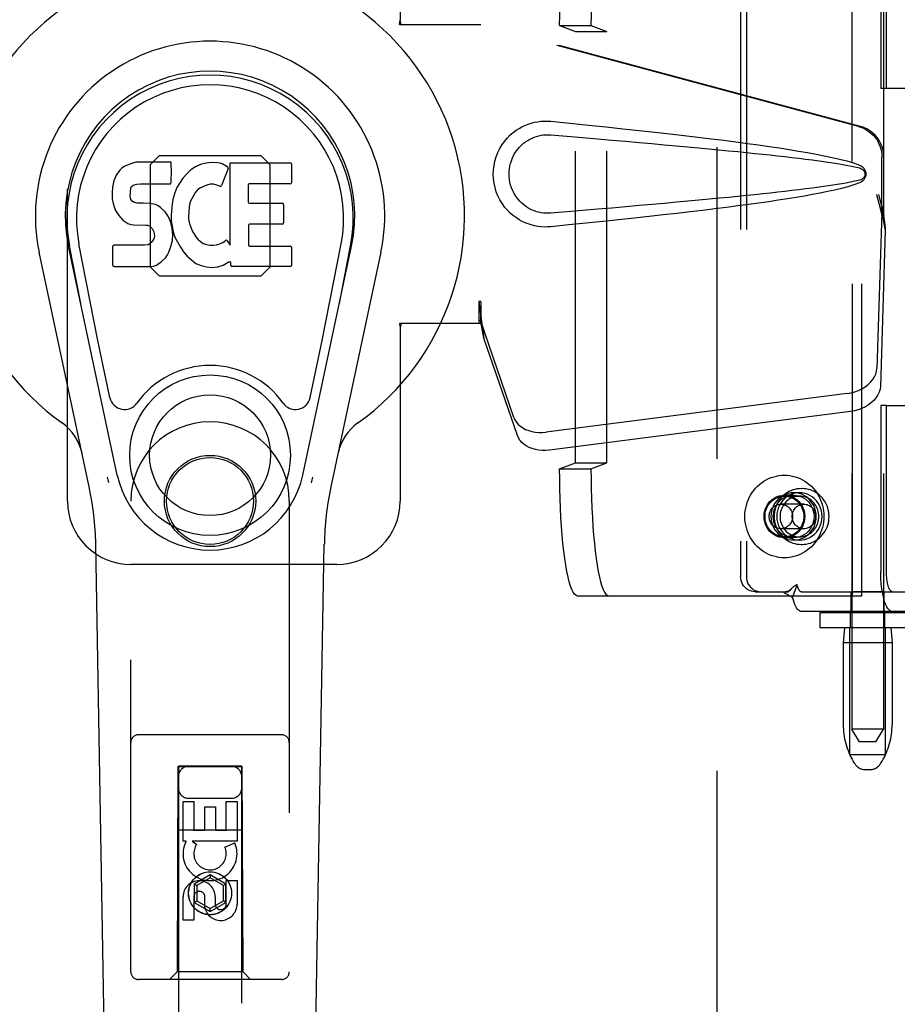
# Model space of a CAD drawing. Header units: inches. Extents: x 0 to 224, y 0 to 145.
# Tile 7 of 63: x 72.39 to 75.85, y 49.84 to 53.72. Entities that reach past the tile are written whole.
import ezdxf

# ---------------------------------------------------------------- set-up
doc = ezdxf.new("R2010")
doc.units = ezdxf.units.IN
doc.header["$LTSCALE"] = 12.302632
doc.header["$MEASUREMENT"] = 0
doc.linetypes.add('HIDDEN', pattern=[0.2, 0.1, -0.1])
doc.layers.get('0').update_dxf_attribs({"linetype": 'CONTINUOUS'})
doc.layers.add('02___PRT_ALL_AXES', color=7, linetype='CONTINUOUS')
doc.layers.add('DEFAULT_2', color=8, linetype='HIDDEN')

msp = doc.modelspace()

# ---------------------------------------------------------------- linework, layer by layer
at = {"color": 7, "linetype": 'Continuous'}
for p, q in [((72.8058, 53.145), (72.7962, 53.1385)), ((72.8274, 53.1548), (72.8058, 53.145)), ((72.8508, 53.1621), (72.8274, 53.1548)), ((72.9904, 53.1621), (72.8508, 53.1621)), ((72.9921, 53.1192), (72.9904, 53.1621)), ((73.0862, 53.1447), (73.0681, 53.1317)), ((73.1066, 53.1535), (73.0862, 53.1447)), ((73.1285, 53.1585), (73.1066, 53.1535)), ((73.1506, 53.1606), (73.1285, 53.1585)), ((73.1731, 53.1602), (73.1506, 53.1606)), ((73.1843, 53.1585), (73.1731, 53.1602)), ((73.1948, 53.1551), (73.1843, 53.1585)), ((73.2134, 53.1431), (73.1948, 53.1551)), ((73.2236, 52.8349), (73.2236, 53.16)), ((73.2236, 53.16), (73.4604, 53.16)), ((73.4649, 53.1556), (73.4649, 53.0812)), ((72.774, 53.1109), (72.7647, 53.0883)), ((72.7876, 53.1305), (72.774, 53.1109)), ((72.7962, 53.1385), (72.7876, 53.1305)), ((72.9911, 53.0955), (72.9921, 53.1192)), ((73.0517, 53.1165), (73.037, 53.0997)), ((73.0681, 53.1317), (73.0517, 53.1165)), ((73.2149, 53.1379), (73.1887, 53.0698)), ((72.7596, 53.065), (72.7578, 53.0413)), ((72.7647, 53.0883), (72.7596, 53.065)), ((72.8315, 53.0597), (72.8347, 53.0663)), ((72.8347, 53.0663), (72.8404, 53.0712)), ((72.8404, 53.0712), (72.8548, 53.0756)), ((72.8548, 53.0756), (72.8696, 53.0768)), ((72.8696, 53.0768), (72.9825, 53.0768)), ((72.9825, 53.0768), (72.9881, 53.0773)), ((72.9881, 53.0773), (72.9899, 53.0827)), ((72.9899, 53.0827), (72.9911, 53.0955)), ((73.0241, 53.0816), (73.0133, 53.0621)), ((73.037, 53.0997), (73.0241, 53.0816)), ((73.131, 53.0722), (73.106, 53.0616)), ((73.1438, 53.0755), (73.131, 53.0722)), ((73.1571, 53.0753), (73.1438, 53.0755)), ((73.1703, 53.0722), (73.1571, 53.0753)), ((73.1827, 53.0673), (73.1703, 53.0722)), ((73.2937, 53.0722), (73.2937, 53.0048)), ((73.4604, 53.0767), (73.2982, 53.0767)), ((72.7578, 53.0413), (72.7585, 53.0174)), ((72.8288, 53.0296), (72.8295, 53.0446)), ((72.8295, 53.022), (72.8288, 53.0296)), ((72.8295, 53.0446), (72.8315, 53.0597)), ((73.0047, 53.0414), (72.9987, 53.02)), ((73.0133, 53.0621), (73.0047, 53.0414)), ((73.087, 53.0438), (73.0729, 53.0206)), ((73.0953, 53.0542), (73.087, 53.0438)), ((73.106, 53.0616), (73.0953, 53.0542)), ((72.7585, 53.0174), (72.7625, 52.9939)), ((72.7625, 52.9939), (72.7708, 52.9716)), ((72.8318, 53.0149), (72.8295, 53.022)), ((72.8363, 53.0089), (72.8318, 53.0149)), ((72.8425, 53.0044), (72.8363, 53.0089)), ((72.8569, 53.0004), (72.8425, 53.0044)), ((72.8809, 53.0012), (72.8569, 53.0004)), ((72.9049, 53), (72.8809, 53.0012)), ((72.9284, 52.9949), (72.9049, 53)), ((72.9393, 52.99), (72.9284, 52.9949)), ((72.9491, 52.9832), (72.9393, 52.99)), ((72.9945, 52.9981), (72.9899, 52.9537)), ((72.9987, 53.02), (72.9945, 52.9981)), ((73.0633, 52.9962), (73.0601, 52.9694)), ((73.0671, 53.0088), (73.0633, 52.9962)), ((73.0729, 53.0206), (73.0671, 53.0088)), ((73.2982, 53.0003), (73.4295, 53.0003)), ((73.434, 52.9958), (73.434, 52.9227)), ((72.7708, 52.9716), (72.7836, 52.9515)), ((72.7836, 52.9515), (72.8, 52.9341)), ((72.9664, 52.9663), (72.9491, 52.9832)), ((72.9794, 52.9463), (72.9664, 52.9663)), ((72.9889, 52.9242), (72.9794, 52.9463)), ((72.9899, 52.9537), (72.9908, 52.9315)), ((73.0601, 52.9694), (73.0593, 52.9424)), ((72.8, 52.9341), (72.8198, 52.921)), ((72.8198, 52.921), (72.831, 52.9168)), ((72.831, 52.9168), (72.8427, 52.9148)), ((72.8427, 52.9148), (72.8902, 52.9144)), ((72.8902, 52.9144), (72.8977, 52.9136)), ((72.8977, 52.9136), (72.9047, 52.9112)), ((72.9047, 52.9112), (72.9107, 52.9067)), ((72.9951, 52.901), (72.9889, 52.9242)), ((72.9908, 52.9315), (72.994, 52.9094)), ((72.994, 52.9094), (72.9985, 52.8875)), ((73.0593, 52.9424), (73.0606, 52.9293)), ((73.0606, 52.9293), (73.0637, 52.9164)), ((73.0637, 52.9164), (73.0739, 52.8916)), ((73.295, 52.9137), (73.295, 52.8362)), ((73.4295, 52.9182), (73.2995, 52.9182)), ((72.9107, 52.9067), (72.9157, 52.9007)), ((72.9157, 52.9007), (72.9222, 52.8872)), ((72.9222, 52.8872), (72.9246, 52.872)), ((72.9246, 52.872), (72.9238, 52.8645)), ((72.9976, 52.8771), (72.9951, 52.901)), ((72.996, 52.8532), (72.9976, 52.8771)), ((72.9985, 52.8875), (73.0056, 52.8665)), ((73.0739, 52.8916), (73.0873, 52.8685)), ((73.0873, 52.8685), (73.096, 52.8584)), ((72.7781, 51.9282), (72.5855, 52.8317)), ((72.6338, 52.6053), (72.5894, 52.8325)), ((72.7013, 52.4585), (72.6267, 52.8398)), ((72.7603, 52.7555), (72.7603, 52.8303)), ((72.824, 52.8354), (72.7647, 52.8348)), ((72.8849, 52.8357), (72.824, 52.8354)), ((72.9001, 52.8368), (72.8849, 52.8357)), ((72.9065, 52.8402), (72.9001, 52.8368)), ((72.912, 52.8455), (72.9065, 52.8402)), ((72.9213, 52.8576), (72.912, 52.8455)), ((72.9238, 52.8645), (72.9213, 52.8576)), ((72.9811, 52.8076), (72.9898, 52.83)), ((72.9898, 52.83), (72.996, 52.8532)), ((73.0056, 52.8665), (73.0269, 52.8272)), ((73.096, 52.8584), (73.1061, 52.8496)), ((73.1061, 52.8496), (73.1173, 52.8422)), ((73.1173, 52.8422), (73.1296, 52.8373)), ((73.1296, 52.8373), (73.1428, 52.835)), ((73.1428, 52.835), (73.1562, 52.8345)), ((73.1562, 52.8345), (73.1694, 52.8364)), ((73.1694, 52.8364), (73.1821, 52.8405)), ((73.1821, 52.8405), (73.1943, 52.846)), ((73.1943, 52.846), (73.2053, 52.8534)), ((73.2118, 52.8524), (73.2236, 52.8349)), ((73.2995, 52.8317), (73.4611, 52.8317)), ((73.5097, 51.9282), (73.7022, 52.8317)), ((73.5865, 52.4585), (73.661, 52.8398)), ((73.654, 52.6053), (73.6983, 52.8325)), ((72.6674, 51.8811), (72.47, 52.8071)), ((72.9691, 52.7869), (72.9758, 52.7969)), ((72.9758, 52.7969), (72.9811, 52.8076)), ((73.0269, 52.8272), (73.0395, 52.8087)), ((73.0395, 52.8087), (73.0542, 52.7921)), ((73.0542, 52.7921), (73.0707, 52.7771)), ((73.4656, 52.8272), (73.4656, 52.7551)), ((73.8177, 52.8071), (73.6204, 51.8811)), ((72.9091, 52.7506), (72.9211, 52.7522)), ((72.9211, 52.7522), (72.9322, 52.7563)), ((72.9322, 52.7563), (72.9521, 52.7701)), ((72.9521, 52.7701), (72.9691, 52.7869)), ((73.0707, 52.7771), (73.0883, 52.7633)), ((73.0883, 52.7633), (73.0981, 52.7582)), ((73.0981, 52.7582), (73.1086, 52.7546)), ((73.1086, 52.7546), (73.1304, 52.749)), ((73.1746, 52.7496), (73.1958, 52.7563)), ((73.1958, 52.7563), (73.2148, 52.768)), ((73.2148, 52.768), (73.215, 52.768)), ((73.2255, 52.768), (73.215, 52.768)), ((73.2255, 52.7551), (73.2255, 52.768)), ((72.7651, 52.7506), (72.9091, 52.7506)), ((73.1304, 52.749), (73.1524, 52.7465)), ((73.1524, 52.7465), (73.1746, 52.7496)), ((73.4611, 52.7506), (73.23, 52.7506)), ((72.7493, 52.2335), (72.7013, 52.4585)), ((73.5385, 52.2335), (73.5865, 52.4585)), ((72.786, 46.3351), (72.6931, 51.6555)), ((73.5018, 46.3351), (73.5946, 51.6555))]:
    msp.add_line(p, q, dxfattribs=at)
for points in [[(72.7456, 51.8978), (72.7439, 51.9033), (72.7423, 51.9088), (72.7408, 51.9144), (72.7396, 51.92)], [(73.5482, 51.92), (73.5469, 51.9144), (73.5455, 51.9088), (73.5439, 51.9033), (73.5421, 51.8978)]]:
    msp.add_lwpolyline(points, dxfattribs=at)
for radius in [0.3169, 0.2382]:
    msp.add_circle((73.1439, 52.0062), radius, dxfattribs=at)
for centre, radius, start, end in [((73.1439, 52.9507), 1.0039, 305.5066, 234.4934), ((73.1439, 52.9507), 0.689, 347.9703, 192.0297), ((73.1439, 52.9507), 0.5709, 347.9703, 192.0297), ((73.1439, 52.9409), 0.5269, 348.9402, 191.0594), ((73.2107, 53.1395), 0.00448, 339.0016, 51.8729), ((73.4604, 53.1556), 0.00448, 0, 90), ((73.1845, 53.0714), 0.00448, 246.1578, 339.0016), ((73.2982, 53.0722), 0.00448, 90, 180), ((73.4604, 53.0812), 0.00448, 270, 360), ((73.2982, 53.0048), 0.00448, 180, 270), ((73.4295, 52.9958), 0.00448, 0, 90), ((73.2995, 52.9137), 0.00448, 90, 180), ((73.4295, 52.9227), 0.00448, 270, 360), ((72.7648, 52.8303), 0.00448, 90, 180.0119), ((73.2081, 52.8499), 0.00448, 34.0893, 127.3444), ((73.2995, 52.8362), 0.00448, 180, 270), ((73.4611, 52.8272), 0.00448, 0, 90), ((72.7651, 52.7555), 0.00483, 180, 270), ((73.23, 52.7551), 0.00448, 180, 270), ((73.4611, 52.7551), 0.00448, 270, 360), ((73.1439, 52.0062), 0.3543, 35.4237, 144.5763), ((72.807, 52.2458), 0.0591, 192.0297, 324.5763), ((73.4807, 52.2458), 0.0591, 215.4237, 347.9703), ((72.4465, 51.9732), 0.1969, 12.0297, 54.4934), ((73.8413, 51.9732), 0.1969, 125.5066, 167.9703), ((73.1439, 52.0062), 0.374, 192.0297, 347.9703), ((71.5122, 51.6349), 1.1811, 1, 12.0297), ((74.7756, 51.6349), 1.1811, 167.9703, 179)]:
    msp.add_arc(centre, radius, start, end, dxfattribs=at)
msp.add_ellipse((73.1439, 52.9408), major_axis=(0, 0.565), ratio=0.999848, start_param=-1.76365, end_param=1.76365, dxfattribs=at)
at = {"layer": '02___PRT_ALL_AXES', "color": 8, "linetype": 'HIDDEN'}
for p, q in [((75.6751, 54.3948), (75.6751, 50.9257)), ((75.8001, 54.3948), (75.8001, 50.9257)), ((75.4685, 51.8582), (75.4457, 51.8582)), ((75.4754, 51.8747), (75.4792, 51.8747)), ((75.4457, 51.8487), (75.4092, 51.8487)), ((75.4457, 51.6807), (75.4092, 51.6807)), ((75.4685, 51.6712), (75.4457, 51.6712)), ((75.4754, 51.6547), (75.4792, 51.6547)), ((75.6726, 51.3897), (75.6726, 51.4677)), ((75.8026, 51.4677), (75.6726, 51.4677)), ((75.8026, 51.3897), (75.8026, 51.4677)), ((75.6696, 51.3257), (75.6696, 51.3857)), ((75.8056, 51.3857), (75.6696, 51.3857)), ((75.8026, 51.3897), (75.6726, 51.3897)), ((75.8056, 51.3257), (75.8056, 51.3857)), ((75.8056, 51.3257), (75.6696, 51.3257)), ((75.6411, 51.2657), (75.6411, 50.9432)), ((75.8341, 51.2657), (75.8341, 50.9432)), ((73.0373, 50.4842), (73.0373, 50.6403)), ((73.0373, 50.6403), (73.0797, 50.6403)), ((73.0797, 50.6403), (73.0797, 50.5268)), ((73.1232, 50.5268), (73.1232, 50.619)), ((73.1232, 50.619), (73.1656, 50.619)), ((73.1656, 50.619), (73.1656, 50.5268)), ((73.2081, 50.5268), (73.2081, 50.6403)), ((73.2081, 50.6403), (73.2505, 50.6403)), ((73.2505, 50.6403), (73.2505, 50.4842)), ((73.0797, 50.5268), (73.1232, 50.5268)), ((73.1656, 50.5268), (73.2081, 50.5268)), ((73.0496, 50.4842), (73.0373, 50.4842)), ((73.0478, 50.4807), (73.0496, 50.4842)), ((73.0729, 50.4842), (73.0915, 50.4712)), ((73.2505, 50.4842), (73.0729, 50.4842)), ((73.2024, 50.4598), (73.2415, 50.4767)), ((73.2081, 50.2355), (73.2081, 50.3279)), ((73.2081, 50.3279), (73.2505, 50.3279)), ((73.2505, 50.3279), (73.2505, 50.2355)), ((73.1233, 50.2217), (73.1233, 50.268)), ((73.0373, 50.1716), (73.0373, 50.264)), ((73.0797, 50.264), (73.0797, 50.1716)), ((73.1642, 50.264), (73.1642, 50.2355)), ((73.0797, 50.1716), (73.0373, 50.1716))]:
    msp.add_line(p, q, dxfattribs=at)
for points in [[(75.4457, 51.8582), (75.4349, 51.8575), (75.4243, 51.8554), (75.414, 51.8521), (75.4042, 51.8475), (75.3949, 51.8416), (75.3864, 51.8346), (75.3788, 51.8267), (75.3721, 51.8178), (75.3665, 51.8081), (75.3621, 51.7978), (75.3589, 51.787), (75.3569, 51.7759), (75.3563, 51.7647), (75.3569, 51.7534), (75.3589, 51.7423), (75.3621, 51.7315), (75.3665, 51.7212), (75.3721, 51.7115), (75.3788, 51.7027), (75.3864, 51.6947), (75.3949, 51.6877), (75.4042, 51.6819), (75.414, 51.6772), (75.4243, 51.6739), (75.4349, 51.6719), (75.4457, 51.6712)], [(75.4685, 51.8582), (75.4577, 51.8575), (75.4471, 51.8554), (75.4368, 51.8521), (75.427, 51.8475), (75.4177, 51.8416), (75.4092, 51.8346), (75.4016, 51.8267), (75.3949, 51.8178), (75.3893, 51.8081), (75.3849, 51.7978), (75.3817, 51.787), (75.3798, 51.7759), (75.3791, 51.7647), (75.3798, 51.7534), (75.3817, 51.7423), (75.3849, 51.7315), (75.3893, 51.7212), (75.3949, 51.7115), (75.4016, 51.7027), (75.4092, 51.6947), (75.4177, 51.6877), (75.427, 51.6819), (75.4368, 51.6772), (75.4471, 51.6739), (75.4577, 51.6719), (75.4685, 51.6712)], [(75.4457, 51.6712), (75.4566, 51.6719), (75.4671, 51.6739), (75.4774, 51.6772), (75.4873, 51.6819), (75.4965, 51.6877), (75.505, 51.6947), (75.5126, 51.7027), (75.5193, 51.7115), (75.5249, 51.7212), (75.5293, 51.7315), (75.5325, 51.7423), (75.5345, 51.7534), (75.5351, 51.7647), (75.5345, 51.7759), (75.5325, 51.787), (75.5293, 51.7978), (75.5249, 51.8081), (75.5193, 51.8178), (75.5126, 51.8267), (75.505, 51.8346), (75.4965, 51.8416), (75.4873, 51.8475), (75.4774, 51.8521), (75.4671, 51.8554), (75.4566, 51.8575), (75.4457, 51.8582)], [(75.4685, 51.6712), (75.4794, 51.6719), (75.4899, 51.6739), (75.5002, 51.6772), (75.5101, 51.6819), (75.5193, 51.6877), (75.5278, 51.6947), (75.5354, 51.7027), (75.5421, 51.7115), (75.5477, 51.7212), (75.5521, 51.7315), (75.5553, 51.7423), (75.5573, 51.7534), (75.5579, 51.7647), (75.5573, 51.7759), (75.5553, 51.787), (75.5521, 51.7978), (75.5477, 51.8081), (75.5421, 51.8178), (75.5354, 51.8267), (75.5278, 51.8346), (75.5193, 51.8416), (75.5101, 51.8475), (75.5002, 51.8521), (75.4899, 51.8554), (75.4794, 51.8575), (75.4685, 51.8582)], [(75.4092, 51.6807), (75.3986, 51.6814), (75.3884, 51.6835), (75.3784, 51.6871), (75.369, 51.6919), (75.3603, 51.698), (75.3524, 51.7053), (75.3454, 51.7135), (75.3396, 51.7227), (75.335, 51.7325), (75.3316, 51.7429), (75.3295, 51.7537), (75.3288, 51.7647), (75.3295, 51.7756), (75.3316, 51.7864), (75.335, 51.7968), (75.3396, 51.8067), (75.3454, 51.8158), (75.3524, 51.8241), (75.3603, 51.8313), (75.369, 51.8374), (75.3784, 51.8423), (75.3884, 51.8458), (75.3986, 51.8479), (75.4092, 51.8487)], [(75.4457, 51.6807), (75.4351, 51.6814), (75.4249, 51.6835), (75.415, 51.6871), (75.4055, 51.6919), (75.3968, 51.698), (75.3889, 51.7053), (75.382, 51.7135), (75.3761, 51.7227), (75.3715, 51.7325), (75.3681, 51.7429), (75.3661, 51.7537), (75.3654, 51.7647), (75.3661, 51.7756), (75.3681, 51.7864), (75.3715, 51.7968), (75.3761, 51.8067), (75.382, 51.8158), (75.3889, 51.8241), (75.3968, 51.8313), (75.4055, 51.8374), (75.415, 51.8423), (75.4249, 51.8458), (75.4351, 51.8479), (75.4457, 51.8487)], [(75.4685, 51.8447), (75.4622, 51.8444), (75.4559, 51.8436), (75.4497, 51.8422), (75.4437, 51.8403), (75.4378, 51.8379), (75.4321, 51.835), (75.4267, 51.8316), (75.4215, 51.8278), (75.4167, 51.8235), (75.4122, 51.8188), (75.4081, 51.8138), (75.4045, 51.8084), (75.4012, 51.8027), (75.3985, 51.7968), (75.3962, 51.7906), (75.3944, 51.7843), (75.3931, 51.7778), (75.3923, 51.7713), (75.392, 51.7647)], [(75.4092, 51.8487), (75.4197, 51.8479), (75.43, 51.8458), (75.4399, 51.8423), (75.4493, 51.8374), (75.4581, 51.8313), (75.466, 51.8241), (75.4729, 51.8158), (75.4787, 51.8067), (75.4834, 51.7968), (75.4868, 51.7864), (75.4888, 51.7756), (75.4895, 51.7647), (75.4888, 51.7537), (75.4868, 51.7429), (75.4834, 51.7325), (75.4787, 51.7227), (75.4729, 51.7135), (75.466, 51.7053), (75.4581, 51.698), (75.4493, 51.6919), (75.4399, 51.6871), (75.43, 51.6835), (75.4197, 51.6814), (75.4092, 51.6807)], [(75.4457, 51.8487), (75.4563, 51.8479), (75.4665, 51.8458), (75.4764, 51.8423), (75.4859, 51.8374), (75.4946, 51.8313), (75.5025, 51.8241), (75.5094, 51.8158), (75.5153, 51.8067), (75.5199, 51.7968), (75.5233, 51.7864), (75.5253, 51.7756), (75.526, 51.7647), (75.5253, 51.7537), (75.5233, 51.7429), (75.5199, 51.7325), (75.5153, 51.7227), (75.5094, 51.7135), (75.5025, 51.7053), (75.4946, 51.698), (75.4859, 51.6919), (75.4764, 51.6871), (75.4665, 51.6835), (75.4563, 51.6814), (75.4457, 51.6807)], [(75.545, 51.7647), (75.5448, 51.7713), (75.544, 51.7778), (75.5427, 51.7843), (75.5409, 51.7906), (75.5386, 51.7968), (75.5358, 51.8027), (75.5326, 51.8084), (75.5289, 51.8138), (75.5248, 51.8188), (75.5203, 51.8235), (75.5155, 51.8278), (75.5104, 51.8316), (75.5049, 51.835), (75.4992, 51.8379), (75.4934, 51.8403), (75.4873, 51.8422), (75.4811, 51.8436), (75.4748, 51.8444), (75.4685, 51.8447)], [(75.392, 51.7647), (75.3923, 51.758), (75.3931, 51.7515), (75.3944, 51.745), (75.3962, 51.7387), (75.3985, 51.7325), (75.4012, 51.7266), (75.4045, 51.7209), (75.4081, 51.7155), (75.4122, 51.7105), (75.4167, 51.7058), (75.4215, 51.7015), (75.4267, 51.6977), (75.4321, 51.6943), (75.4378, 51.6914), (75.4437, 51.689), (75.4497, 51.6871), (75.4559, 51.6858), (75.4622, 51.6849), (75.4685, 51.6847)], [(75.4685, 51.6847), (75.4748, 51.6849), (75.4811, 51.6858), (75.4873, 51.6871), (75.4934, 51.689), (75.4992, 51.6914), (75.5049, 51.6943), (75.5104, 51.6977), (75.5155, 51.7015), (75.5203, 51.7058), (75.5248, 51.7105), (75.5289, 51.7155), (75.5326, 51.7209), (75.5358, 51.7266), (75.5386, 51.7325), (75.5409, 51.7387), (75.5427, 51.745), (75.544, 51.7515), (75.5448, 51.758), (75.545, 51.7647)]]:
    msp.add_lwpolyline(points, dxfattribs=at)
for centre, radius in [((73.1439, 51.8257), 0.1715), ((73.1439, 50.2782), 0.085)]:
    msp.add_circle(centre, radius, dxfattribs=at)
for centre, radius, start, end in [((73.1438, 50.4344), 0.1065, 154.2636, 23.4027), ((73.1438, 50.4344), 0.0639, 144.8895, 23.4026), ((73.1008, 50.264), 0.0635, 0, 180), ((73.1017, 50.264), 0.0219, 10.307, 180), ((73.1861, 50.2354), 0.0644, 192.2995, 0.0775), ((73.1861, 50.2355), 0.0219, 179.9011, 360)]:
    msp.add_arc(centre, radius, start, end, dxfattribs=at)
at = {"layer": 'DEFAULT_2', "color": 8, "linetype": 'HIDDEN'}
for p, q in [((75.1439, 22.4657), (75.1439, 83.4357)), ((75.6779, 51.4522), (75.6779, 54.2022)), ((75.7144, 51.4522), (75.7144, 54.2022)), ((75.2363, 54.1277), (75.2363, 51.5277)), ((75.2591, 54.1277), (75.2591, 51.5277)), ((72.5814, 51.8257), (72.5814, 54.0757)), ((73.8939, 54.0757), (73.8939, 53.7225)), ((75.789, 54.1077), (75.789, 53.4532)), ((75.8118, 53.4532), (75.8118, 54.1077)), ((73.8909, 53.7057), (73.8939, 53.7225)), ((73.8983, 53.7057), (73.8939, 53.7225)), ((73.8909, 53.7057), (74.2118, 53.7057)), ((75.7016, 53.3033), (74.2041, 53.7057)), ((75.7093, 53.3033), (74.2118, 53.7057)), ((74.5226, 53.7022), (74.5854, 53.6785)), ((74.5226, 53.7022), (74.6464, 53.7022)), ((74.6464, 53.7022), (74.7092, 53.6785)), ((74.5854, 51.9758), (74.5854, 53.6785)), ((74.5854, 53.6785), (74.7092, 53.6785)), ((74.7092, 51.9758), (74.7092, 53.6785)), ((75.8118, 53.4532), (75.789, 53.4532)), ((75.9792, 53.4532), (75.8118, 53.4532)), ((72.9427, 53.1872), (72.9074, 53.1519)), ((73.3451, 53.1872), (72.9427, 53.1872)), ((73.3804, 53.1519), (73.3451, 53.1872)), ((75.794, 52.9528), (75.794, 53.1826)), ((75.8016, 52.9528), (75.8016, 53.1826)), ((72.9074, 53.1519), (72.9074, 52.7495)), ((73.3804, 52.7495), (73.3804, 53.1519)), ((75.7722, 53.0344), (75.794, 52.9528)), ((75.7798, 53.0344), (75.8016, 52.9528)), ((75.7932, 52.9643), (75.7741, 52.3491)), ((75.7932, 52.9643), (75.8068, 52.8932)), ((75.8016, 52.9528), (75.794, 52.9528)), ((75.7956, 52.9804), (75.8042, 52.9241)), ((75.8042, 52.9241), (75.8052, 52.9133)), ((75.8052, 52.9133), (75.806, 52.903)), ((75.8068, 52.8932), (75.7877, 52.2781)), ((75.806, 52.903), (75.8068, 52.8932)), ((72.9074, 52.7495), (72.9427, 52.7142)), ((72.9427, 52.7142), (73.3451, 52.7142)), ((73.3451, 52.7142), (73.3804, 52.7495)), ((74.2041, 52.6131), (74.2041, 52.5257)), ((74.2118, 52.6131), (74.2041, 52.6131)), ((74.2118, 52.6131), (74.2118, 52.5257)), ((73.8909, 52.5257), (73.8939, 52.5088)), ((74.2118, 52.5257), (73.8909, 52.5257)), ((73.8983, 52.5257), (73.8939, 52.5088)), ((74.3423, 52.1552), (74.2104, 52.539)), ((74.224, 52.4679), (74.2104, 52.539)), ((73.8939, 52.5088), (73.8939, 51.8257)), ((74.2197, 52.4984), (74.224, 52.4679)), ((74.3559, 52.0841), (74.224, 52.4679)), ((75.6566, 52.2501), (74.4691, 52.0976)), ((75.6702, 52.1791), (74.4827, 52.0266)), ((75.789, 52.2022), (75.789, 51.5477)), ((75.8118, 52.2022), (75.789, 52.2022)), ((75.8118, 51.5477), (75.8118, 52.2022)), ((75.8118, 52.2022), (76.3971, 52.2022)), ((74.5226, 51.9522), (74.5854, 51.9758)), ((74.5854, 51.9758), (74.7092, 51.9758)), ((74.6464, 51.9522), (74.7092, 51.9758)), ((74.5226, 51.9522), (74.6464, 51.9522)), ((72.8314, 49.9682), (72.8314, 51.8257)), ((73.4564, 51.8257), (73.4564, 49.9682)), ((75.4092, 51.8447), (75.4685, 51.8447)), ((75.4861, 51.8132), (75.3954, 51.8132)), ((75.4861, 51.7162), (75.3954, 51.7162)), ((75.4092, 51.6847), (75.4685, 51.6847)), ((73.6439, 51.5757), (72.8314, 51.5757)), ((75.4359, 51.4792), (75.4353, 51.4786)), ((75.4418, 51.4439), (75.459, 51.4951)), ((74.5922, 51.4522), (75.7144, 51.4522)), ((75.2937, 51.4677), (75.3165, 51.4677)), ((75.3165, 51.4677), (75.4248, 51.4677)), ((75.4766, 51.4677), (75.9407, 51.4677)), ((75.9407, 51.3897), (75.4766, 51.3897)), ((75.5489, 51.3857), (75.5489, 51.3257)), ((75.5489, 51.3857), (75.9589, 51.3857)), ((75.9589, 51.3257), (75.5489, 51.3257)), ((75.6461, 51.3257), (75.6411, 51.2657)), ((75.6676, 50.8257), (75.6676, 51.3257)), ((75.8076, 50.8257), (75.8076, 51.3257)), ((75.8291, 51.3257), (75.8341, 51.2657)), ((75.8341, 51.2657), (75.6411, 51.2657)), ((75.7051, 50.8757), (75.6751, 50.9257)), ((75.7376, 50.9257), (75.6751, 50.9257)), ((75.8001, 50.9257), (75.7376, 50.9257)), ((75.7701, 50.8757), (75.8001, 50.9257)), ((73.4264, 50.9032), (72.8614, 50.9032)), ((75.7701, 50.8757), (75.7051, 50.8757)), ((75.6676, 50.8257), (75.8076, 50.8257)), ((73.0174, 50.7782), (73.0139, 49.9682)), ((73.0174, 50.7782), (73.2704, 50.7782)), ((73.0189, 50.78), (73.0189, 22.7782)), ((73.2689, 50.78), (73.0189, 50.78)), ((73.2689, 50.7768), (73.0189, 50.7768)), ((73.2689, 22.7782), (73.2689, 50.78)), ((73.2739, 49.9682), (73.2704, 50.7782)), ((75.6866, 50.7899), (75.681, 50.7992)), ((75.7887, 50.7899), (75.7942, 50.7992)), ((75.7458, 50.7657), (75.7294, 50.7657)), ((73.0589, 50.6532), (73.2289, 50.6532)), ((73.0163, 50.5282), (73.2715, 50.5282)), ((73.1439, 50.3506), (73.0814, 50.3146)), ((73.1439, 50.3506), (73.1439, 50.3391)), ((73.2064, 50.3146), (73.1439, 50.3506)), ((73.0814, 50.3146), (73.0814, 50.2424)), ((73.0814, 50.3146), (73.0914, 50.3088)), ((73.1439, 50.3391), (73.0914, 50.3088)), ((73.0914, 50.3088), (73.0914, 50.2482)), ((73.1964, 50.3088), (73.1439, 50.3391)), ((73.2064, 50.3146), (73.1964, 50.3088)), ((73.1964, 50.2482), (73.1964, 50.3088)), ((73.2064, 50.2424), (73.2064, 50.3146)), ((73.0814, 50.2424), (73.0914, 50.2482)), ((73.0814, 50.2424), (73.1439, 50.2063)), ((73.0914, 50.2482), (73.1439, 50.2179)), ((73.1439, 50.2179), (73.1964, 50.2482)), ((73.1439, 50.2063), (73.2064, 50.2424)), ((73.2064, 50.2424), (73.1964, 50.2482)), ((73.1439, 50.2063), (73.1439, 50.2179)), ((73.0139, 49.9682), (72.9839, 49.9382)), ((73.2739, 49.9682), (73.0139, 49.9682)), ((73.2739, 49.9682), (73.3039, 49.9382)), ((73.4264, 49.9382), (72.8614, 49.9382))]:
    msp.add_line(p, q, dxfattribs=at)
for points in [[(74.5226, 53.7022), (74.5229, 53.7415), (74.5235, 53.7804), (74.5246, 53.8189), (74.526, 53.8567), (74.5279, 53.8935), (74.5302, 53.9292), (74.5329, 53.9634), (74.5359, 53.9961), (74.5393, 54.0269), (74.543, 54.0557), (74.547, 54.0824), (74.5513, 54.1067), (74.5559, 54.1285), (74.5606, 54.1477), (74.5656, 54.1641), (74.5707, 54.1777), (74.576, 54.1883), (74.5813, 54.196), (74.5867, 54.2006), (74.5922, 54.2022)], [(74.716, 54.2022), (74.7105, 54.2006), (74.7051, 54.196), (74.6998, 54.1883), (74.6945, 54.1777), (74.6894, 54.1641), (74.6844, 54.1477), (74.6796, 54.1285), (74.6751, 54.1067), (74.6708, 54.0824), (74.6668, 54.0557), (74.6631, 54.0269), (74.6597, 53.9961), (74.6567, 53.9634), (74.654, 53.9292), (74.6517, 53.8935), (74.6498, 53.8567), (74.6483, 53.8189), (74.6473, 53.7804), (74.6466, 53.7415), (74.6464, 53.7022)], [(74.4878, 52.9077), (74.4749, 52.9068), (74.462, 52.9067), (74.4491, 52.9075), (74.4362, 52.9091), (74.4235, 52.9115), (74.4109, 52.9147), (74.3987, 52.9186), (74.3867, 52.9233), (74.3751, 52.9288), (74.3636, 52.9351), (74.3521, 52.9423), (74.3408, 52.9507), (74.3294, 52.9603), (74.3182, 52.9713), (74.3072, 52.9841), (74.2968, 52.9981), (74.2875, 53.0134), (74.2795, 53.0295), (74.2729, 53.0461), (74.2678, 53.0631), (74.2642, 53.0802), (74.262, 53.0975), (74.2612, 53.1148), (74.2618, 53.1321), (74.2639, 53.1494), (74.2674, 53.1665), (74.2723, 53.1835), (74.2788, 53.2002), (74.2867, 53.2163), (74.2958, 53.2317), (74.3061, 53.2459), (74.3171, 53.2588), (74.3282, 53.27), (74.3397, 53.2798), (74.3511, 53.2883), (74.3626, 53.2957), (74.3742, 53.3021), (74.386, 53.3077), (74.398, 53.3125), (74.4103, 53.3165), (74.423, 53.3197), (74.4358, 53.3222), (74.4488, 53.3238)], [(74.4488, 53.3238), (74.4618, 53.3246), (74.4748, 53.3245), (74.4878, 53.3237)], [(74.4878, 53.3237), (74.5634, 53.3161), (74.636, 53.3087), (74.7057, 53.3015), (74.7726, 53.2945), (74.8367, 53.2876), (74.8982, 53.2808), (74.9572, 53.2742), (75.0138, 53.2677), (75.068, 53.2613), (75.12, 53.255), (75.1698, 53.2488), (75.2176, 53.2426), (75.2634, 53.2365), (75.3073, 53.2305), (75.3494, 53.2245), (75.3897, 53.2185), (75.4283, 53.2125), (75.4652, 53.2064), (75.5005, 53.2003), (75.5343, 53.1941), (75.5666, 53.1878), (75.5974, 53.1813), (75.6269, 53.1745), (75.6548, 53.1673), (75.6812, 53.1593), (75.706, 53.1506)], [(75.7016, 53.3033), (75.7146, 53.2991), (75.7269, 53.2935), (75.7386, 53.2865), (75.7494, 53.2783), (75.7594, 53.269), (75.7682, 53.2587), (75.7759, 53.2474), (75.7823, 53.2354), (75.7874, 53.2228), (75.791, 53.2096), (75.7932, 53.1963), (75.794, 53.1826)], [(75.8016, 53.1826), (75.8009, 53.1963), (75.7987, 53.2096), (75.795, 53.2228), (75.79, 53.2354), (75.7836, 53.2474), (75.7759, 53.2587), (75.767, 53.269), (75.7571, 53.2783), (75.7462, 53.2865), (75.7346, 53.2935), (75.7222, 53.2991), (75.7093, 53.3033)], [(74.4878, 52.9612), (74.4784, 52.9607), (74.469, 52.9608), (74.4596, 52.9615), (74.4503, 52.9627), (74.441, 52.9646), (74.4319, 52.967), (74.4231, 52.97), (74.4144, 52.9735), (74.406, 52.9775), (74.3977, 52.9822), (74.3895, 52.9875), (74.3813, 52.9936), (74.3732, 53.0006), (74.3651, 53.0086), (74.3572, 53.0178), (74.3498, 53.0279), (74.3432, 53.0387), (74.3375, 53.0499), (74.333, 53.0611), (74.3293, 53.0723), (74.3267, 53.0833), (74.3249, 53.094), (74.3238, 53.1045), (74.3234, 53.1149), (74.3237, 53.1252), (74.3246, 53.1357), (74.3263, 53.1464), (74.3289, 53.1572), (74.3323, 53.1684), (74.3367, 53.1796), (74.3423, 53.1909), (74.3487, 53.2018), (74.3561, 53.2121), (74.3639, 53.2215), (74.372, 53.2297), (74.3802, 53.2368), (74.3885, 53.2431), (74.3968, 53.2486), (74.4052, 53.2534), (74.4138, 53.2575), (74.4225, 53.2611), (74.4314, 53.2642), (74.4406, 53.2666), (74.4499, 53.2685), (74.4594, 53.2698), (74.4688, 53.2706), (74.4783, 53.2707), (74.4878, 53.2702)], [(74.4878, 53.2702), (74.5512, 53.2649), (74.6124, 53.2597), (74.6714, 53.2546), (74.7283, 53.2498), (74.7831, 53.245), (74.8359, 53.2404), (74.8867, 53.2359), (74.9355, 53.2315), (74.9824, 53.2272), (75.0274, 53.2231), (75.0705, 53.2191), (75.1117, 53.2152), (75.1512, 53.2114), (75.1889, 53.2077), (75.2249, 53.2041), (75.2593, 53.2007), (75.292, 53.1973), (75.3233, 53.194), (75.3535, 53.1908), (75.3825, 53.1876), (75.4108, 53.1844), (75.4384, 53.1812), (75.4656, 53.178), (75.4925, 53.1747), (75.5193, 53.1713), (75.5461, 53.1677), (75.5729, 53.164), (75.5997, 53.16), (75.6265, 53.1558), (75.6532, 53.1511), (75.6798, 53.1458), (75.7061, 53.1398)], [(75.706, 53.1506), (75.7121, 53.1475), (75.7173, 53.1437), (75.7219, 53.139), (75.7255, 53.1337), (75.7282, 53.1281), (75.7298, 53.1221), (75.7303, 53.1159), (75.7298, 53.1096), (75.7283, 53.1036), (75.7257, 53.0979), (75.722, 53.0926), (75.7175, 53.0878), (75.7121, 53.0839), (75.706, 53.0807)], [(75.7061, 53.1398), (75.7113, 53.138), (75.7157, 53.1355), (75.7195, 53.1323), (75.7226, 53.1286), (75.7248, 53.1245), (75.7262, 53.1201), (75.7266, 53.1155), (75.7261, 53.1108), (75.7247, 53.1065), (75.7224, 53.1025), (75.7193, 53.0989), (75.7155, 53.0957), (75.7112, 53.0933), (75.7062, 53.0915)], [(75.7062, 53.0915), (75.6798, 53.0856), (75.6533, 53.0803), (75.6267, 53.0756), (75.6, 53.0714), (75.5732, 53.0674), (75.5464, 53.0636), (75.5197, 53.0601), (75.4929, 53.0567), (75.4661, 53.0534), (75.439, 53.0502), (75.4114, 53.047), (75.3832, 53.0438), (75.3542, 53.0406), (75.3241, 53.0374), (75.2928, 53.0341), (75.2601, 53.0307), (75.2258, 53.0273), (75.1898, 53.0237), (75.1521, 53.02), (75.1126, 53.0162), (75.0713, 53.0123), (75.0281, 53.0083), (74.9831, 53.0042), (74.9362, 52.9999), (74.8874, 52.9955), (74.8365, 52.991), (74.7837, 52.9864), (74.7287, 52.9816), (74.6717, 52.9767), (74.6126, 52.9717), (74.5513, 52.9665), (74.4878, 52.9612)], [(75.706, 53.0807), (75.6834, 53.0727), (75.6594, 53.0654), (75.6341, 53.0586), (75.6075, 53.0523), (75.5797, 53.0462), (75.5505, 53.0403), (75.5202, 53.0345), (75.4884, 53.0289), (75.4553, 53.0233), (75.4208, 53.0177), (75.3848, 53.0121), (75.3472, 53.0066), (75.3082, 53.001), (75.2675, 52.9954), (75.2251, 52.9897), (75.181, 52.984), (75.135, 52.9782), (75.0872, 52.9724), (75.0374, 52.9664), (74.9856, 52.9604), (74.9317, 52.9543), (74.8756, 52.948), (74.8171, 52.9416), (74.7564, 52.9351), (74.6931, 52.9285), (74.6273, 52.9217), (74.5589, 52.9148), (74.4878, 52.9077)], [(75.7722, 53.0344), (75.7775, 53.0149), (75.7828, 52.9957), (75.7882, 52.9768), (75.7936, 52.9584), (75.799, 52.9409), (75.8042, 52.9241)], [(75.7798, 53.0344), (75.7824, 53.0248), (75.7851, 53.0154), (75.7877, 53.0062), (75.7904, 52.9972), (75.793, 52.9886), (75.7956, 52.9804)], [(75.7956, 52.9804), (75.7952, 52.9775), (75.7948, 52.9747), (75.7944, 52.972), (75.7941, 52.9694), (75.7937, 52.9668), (75.7932, 52.9643)], [(74.2041, 52.6131), (74.2067, 52.5929), (74.2093, 52.5729), (74.212, 52.5532), (74.2146, 52.5341), (74.2197, 52.4984)], [(74.2118, 52.6131), (74.2117, 52.6029), (74.2114, 52.5729)], [(74.2114, 52.5729), (74.2112, 52.5635), (74.211, 52.5546)], [(74.2186, 52.5061), (74.2171, 52.5171), (74.2149, 52.5344), (74.2133, 52.5505), (74.2121, 52.5649), (74.2115, 52.5778), (74.2115, 52.5854)], [(74.211, 52.5546), (74.2109, 52.5492), (74.2108, 52.5465), (74.2107, 52.5439), (74.2106, 52.5414), (74.2104, 52.539)], [(75.6566, 52.2501), (75.6721, 52.2528), (75.687, 52.2568), (75.7014, 52.2621), (75.715, 52.2686), (75.7277, 52.2763), (75.7391, 52.2849), (75.7491, 52.2944), (75.7577, 52.3046), (75.7645, 52.3153), (75.7696, 52.3264), (75.7728, 52.3377), (75.7741, 52.3491)], [(75.7877, 52.2781), (75.7863, 52.2667), (75.7831, 52.2554), (75.778, 52.2443), (75.7712, 52.2335), (75.7627, 52.2234), (75.7526, 52.2139), (75.7412, 52.2053), (75.7286, 52.1976), (75.7149, 52.1911), (75.7005, 52.1858), (75.6856, 52.1818), (75.6702, 52.1791)], [(74.3423, 52.1552), (74.3465, 52.1455), (74.3522, 52.1365), (74.3594, 52.1281), (74.368, 52.1205), (74.3778, 52.1139), (74.3887, 52.1081), (74.4007, 52.1035), (74.4134, 52.0999), (74.4268, 52.0975), (74.4407, 52.0963), (74.4548, 52.0964), (74.4691, 52.0976)], [(74.4827, 52.0266), (74.4683, 52.0253), (74.4542, 52.0253), (74.4404, 52.0265), (74.427, 52.0289), (74.4142, 52.0324), (74.4023, 52.0371), (74.3913, 52.0428), (74.3815, 52.0495), (74.373, 52.0571), (74.3658, 52.0655), (74.3601, 52.0745), (74.3559, 52.0841)], [(74.5922, 51.4522), (74.5867, 51.4537), (74.5813, 51.4583), (74.576, 51.466), (74.5707, 51.4766), (74.5656, 51.4902), (74.5606, 51.5067), (74.5559, 51.5258), (74.5513, 51.5477), (74.547, 51.572), (74.543, 51.5986), (74.5393, 51.6274), (74.5359, 51.6583), (74.5329, 51.6909), (74.5302, 51.7252), (74.5279, 51.7608), (74.526, 51.7977), (74.5246, 51.8354), (74.5235, 51.8739), (74.5229, 51.9128), (74.5226, 51.9522)], [(74.6464, 51.9522), (74.6466, 51.9128), (74.6473, 51.8739), (74.6483, 51.8354), (74.6498, 51.7977), (74.6517, 51.7608), (74.654, 51.7252), (74.6567, 51.6909), (74.6597, 51.6583), (74.6631, 51.6274), (74.6668, 51.5986), (74.6708, 51.572), (74.6751, 51.5477), (74.6796, 51.5258), (74.6844, 51.5067), (74.6894, 51.4902), (74.6945, 51.4766), (74.6998, 51.466), (74.7051, 51.4583), (74.7105, 51.4537), (74.716, 51.4522)], [(75.2533, 51.7647), (75.2537, 51.7758), (75.2547, 51.7869), (75.2565, 51.7978), (75.2591, 51.8086), (75.2623, 51.8192), (75.2662, 51.8296), (75.2708, 51.8397), (75.276, 51.8494), (75.2818, 51.8587), (75.2882, 51.8675), (75.2952, 51.8759), (75.3028, 51.8838), (75.3108, 51.8911), (75.3193, 51.8978), (75.3282, 51.9039), (75.3374, 51.9094), (75.3471, 51.9142), (75.357, 51.9183), (75.3671, 51.9216), (75.3774, 51.9243), (75.3879, 51.9261), (75.3985, 51.9273), (75.4092, 51.9277), (75.4198, 51.9273), (75.4304, 51.9261), (75.4409, 51.9243), (75.4512, 51.9216), (75.4614, 51.9183), (75.4713, 51.9142), (75.4809, 51.9094), (75.4902, 51.9039), (75.4991, 51.8978), (75.5075, 51.8911), (75.5156, 51.8838), (75.5231, 51.8759), (75.5301, 51.8675), (75.5365, 51.8587), (75.5423, 51.8494), (75.5476, 51.8397), (75.5521, 51.8296), (75.556, 51.8192), (75.5593, 51.8086), (75.5618, 51.7978), (75.5636, 51.7869), (75.5647, 51.7758), (75.565, 51.7647)], [(75.4754, 51.8747), (75.4671, 51.8743), (75.4589, 51.8733), (75.4507, 51.8717), (75.4427, 51.8693), (75.4349, 51.8664), (75.4273, 51.8628), (75.4201, 51.8586), (75.4131, 51.8538), (75.4066, 51.8485), (75.4004, 51.8426), (75.3948, 51.8363), (75.3896, 51.8295), (75.3849, 51.8223), (75.3808, 51.8148), (75.3773, 51.8069), (75.3744, 51.7988), (75.3721, 51.7904), (75.3705, 51.7819), (75.3695, 51.7733), (75.3692, 51.7647)], [(75.5854, 51.7647), (75.5851, 51.7733), (75.5841, 51.7819), (75.5824, 51.7905), (75.5802, 51.7988), (75.5773, 51.8069), (75.5737, 51.8148), (75.5696, 51.8223), (75.565, 51.8295), (75.5598, 51.8363), (75.5541, 51.8426), (75.548, 51.8485), (75.5414, 51.8538), (75.5345, 51.8586), (75.5272, 51.8628), (75.5197, 51.8664), (75.5119, 51.8693), (75.5039, 51.8716), (75.4957, 51.8733), (75.4875, 51.8743), (75.4792, 51.8747)], [(75.3327, 51.7647), (75.333, 51.7717), (75.3338, 51.7786), (75.3353, 51.7854), (75.3373, 51.792), (75.3398, 51.7985), (75.3429, 51.8047), (75.3465, 51.8105), (75.3506, 51.8161), (75.3551, 51.8212), (75.36, 51.8259), (75.3653, 51.8302), (75.3709, 51.8339), (75.3768, 51.8372), (75.383, 51.8398), (75.3894, 51.8419), (75.3959, 51.8434), (75.4025, 51.8444), (75.4092, 51.8447)], [(75.4092, 51.8447), (75.4158, 51.8444), (75.4224, 51.8434), (75.429, 51.8419), (75.4353, 51.8398), (75.4415, 51.8372), (75.4474, 51.8339), (75.453, 51.8302), (75.4583, 51.8259), (75.4633, 51.8212), (75.4678, 51.8161), (75.4718, 51.8105), (75.4754, 51.8047), (75.4785, 51.7985), (75.4811, 51.792), (75.4831, 51.7854), (75.4845, 51.7786), (75.4854, 51.7717), (75.4857, 51.7647)], [(75.349, 51.7647), (75.3492, 51.7692), (75.3498, 51.7736), (75.3508, 51.7779), (75.3522, 51.7822), (75.3539, 51.7863), (75.356, 51.7902), (75.3584, 51.7939), (75.3611, 51.7973), (75.3642, 51.8005), (75.3675, 51.8034), (75.371, 51.8059), (75.3747, 51.8081), (75.3787, 51.8099), (75.3827, 51.8113), (75.3869, 51.8123), (75.3911, 51.813), (75.3954, 51.8132)], [(75.3954, 51.8132), (75.3997, 51.813), (75.4039, 51.8123), (75.4081, 51.8113), (75.4122, 51.8099), (75.4161, 51.8081), (75.4198, 51.8059), (75.4234, 51.8034), (75.4267, 51.8005), (75.4297, 51.7973), (75.4324, 51.7939), (75.4349, 51.7902), (75.4369, 51.7863), (75.4387, 51.7822), (75.44, 51.7779), (75.441, 51.7736), (75.4416, 51.7692), (75.4418, 51.7647)], [(75.4397, 51.7647), (75.4399, 51.7692), (75.4405, 51.7736), (75.4414, 51.7779), (75.4428, 51.7822), (75.4445, 51.7863), (75.4466, 51.7902), (75.449, 51.7939), (75.4518, 51.7973), (75.4548, 51.8005), (75.4581, 51.8034), (75.4616, 51.8059), (75.4654, 51.8081), (75.4693, 51.8099), (75.4734, 51.8113), (75.4775, 51.8123), (75.4818, 51.813), (75.4861, 51.8132)], [(75.4861, 51.8132), (75.4903, 51.813), (75.4946, 51.8123), (75.4987, 51.8113), (75.5028, 51.8099), (75.5067, 51.8081), (75.5105, 51.8059), (75.514, 51.8034), (75.5173, 51.8005), (75.5203, 51.7973), (75.5231, 51.7939), (75.5255, 51.7902), (75.5276, 51.7863), (75.5293, 51.7822), (75.5307, 51.7779), (75.5316, 51.7736), (75.5322, 51.7692), (75.5324, 51.7647)], [(75.565, 51.7647), (75.5647, 51.7535), (75.5636, 51.7425), (75.5618, 51.7315), (75.5593, 51.7207), (75.556, 51.7101), (75.5521, 51.6997), (75.5476, 51.6897), (75.5423, 51.68), (75.5365, 51.6707), (75.5301, 51.6618), (75.5231, 51.6534), (75.5156, 51.6455), (75.5075, 51.6382), (75.4991, 51.6315), (75.4902, 51.6254), (75.4809, 51.6199), (75.4713, 51.6152), (75.4614, 51.6111), (75.4512, 51.6077), (75.4409, 51.6051), (75.4304, 51.6032), (75.4198, 51.602), (75.4092, 51.6017), (75.3985, 51.602), (75.3879, 51.6032), (75.3774, 51.6051), (75.3671, 51.6077), (75.357, 51.6111), (75.3471, 51.6152), (75.3374, 51.6199), (75.3282, 51.6254), (75.3193, 51.6315), (75.3108, 51.6382), (75.3028, 51.6455), (75.2952, 51.6534), (75.2882, 51.6618), (75.2818, 51.6707), (75.276, 51.68), (75.2708, 51.6897), (75.2662, 51.6997), (75.2623, 51.7101), (75.2591, 51.7207), (75.2565, 51.7315), (75.2547, 51.7425), (75.2537, 51.7535), (75.2533, 51.7647)], [(75.4092, 51.6847), (75.4025, 51.685), (75.3959, 51.6859), (75.3894, 51.6874), (75.383, 51.6895), (75.3768, 51.6922), (75.3709, 51.6954), (75.3653, 51.6991), (75.36, 51.7034), (75.3551, 51.7081), (75.3506, 51.7132), (75.3465, 51.7188), (75.3429, 51.7247), (75.3398, 51.7309), (75.3373, 51.7373), (75.3353, 51.744), (75.3338, 51.7508), (75.333, 51.7577), (75.3327, 51.7647)], [(75.3954, 51.7162), (75.3911, 51.7164), (75.3869, 51.717), (75.3827, 51.718), (75.3787, 51.7194), (75.3747, 51.7212), (75.371, 51.7234), (75.3675, 51.726), (75.3642, 51.7288), (75.3611, 51.732), (75.3584, 51.7354), (75.356, 51.7391), (75.3539, 51.743), (75.3522, 51.7471), (75.3508, 51.7514), (75.3498, 51.7558), (75.3492, 51.7602), (75.349, 51.7647)], [(75.3692, 51.7647), (75.3695, 51.756), (75.3705, 51.7474), (75.3721, 51.7389), (75.3744, 51.7305), (75.3773, 51.7224), (75.3808, 51.7145), (75.3849, 51.707), (75.3896, 51.6998), (75.3948, 51.693), (75.4004, 51.6867), (75.4066, 51.6809), (75.4131, 51.6755), (75.4201, 51.6708), (75.4273, 51.6666), (75.4349, 51.663), (75.4427, 51.66), (75.4507, 51.6577), (75.4588, 51.656), (75.4671, 51.655), (75.4754, 51.6547)], [(75.4418, 51.7647), (75.4416, 51.7602), (75.441, 51.7558), (75.44, 51.7514), (75.4387, 51.7471), (75.4369, 51.743), (75.4349, 51.7391), (75.4324, 51.7354), (75.4297, 51.732), (75.4267, 51.7288), (75.4234, 51.726), (75.4198, 51.7234), (75.4161, 51.7212), (75.4122, 51.7194), (75.4081, 51.718), (75.4039, 51.717), (75.3997, 51.7164), (75.3954, 51.7162)], [(75.4857, 51.7647), (75.4854, 51.7577), (75.4845, 51.7508), (75.4831, 51.744), (75.4811, 51.7373), (75.4785, 51.7309), (75.4754, 51.7247), (75.4718, 51.7188), (75.4678, 51.7132), (75.4633, 51.7081), (75.4583, 51.7034), (75.453, 51.6991), (75.4474, 51.6954), (75.4415, 51.6922), (75.4353, 51.6895), (75.429, 51.6874), (75.4224, 51.6859), (75.4158, 51.685), (75.4092, 51.6847)], [(75.4861, 51.7162), (75.4818, 51.7164), (75.4775, 51.717), (75.4734, 51.718), (75.4693, 51.7194), (75.4654, 51.7212), (75.4616, 51.7234), (75.4581, 51.726), (75.4548, 51.7288), (75.4518, 51.732), (75.449, 51.7354), (75.4466, 51.7391), (75.4445, 51.743), (75.4428, 51.7471), (75.4414, 51.7514), (75.4405, 51.7558), (75.4399, 51.7602), (75.4397, 51.7647)], [(75.4792, 51.6547), (75.4875, 51.655), (75.4957, 51.656), (75.5039, 51.6577), (75.5119, 51.66), (75.5197, 51.663), (75.5272, 51.6666), (75.5345, 51.6708), (75.5414, 51.6755), (75.548, 51.6809), (75.5541, 51.6867), (75.5598, 51.693), (75.565, 51.6998), (75.5697, 51.707), (75.5738, 51.7146), (75.5773, 51.7224), (75.5802, 51.7306), (75.5825, 51.7389), (75.5841, 51.7474), (75.5851, 51.756), (75.5854, 51.7647)], [(75.5324, 51.7647), (75.5322, 51.7602), (75.5316, 51.7558), (75.5307, 51.7514), (75.5293, 51.7471), (75.5276, 51.743), (75.5255, 51.7391), (75.5231, 51.7354), (75.5203, 51.732), (75.5173, 51.7288), (75.514, 51.726), (75.5105, 51.7234), (75.5067, 51.7212), (75.5028, 51.7194), (75.4987, 51.718), (75.4946, 51.717), (75.4903, 51.7164), (75.4861, 51.7162)], [(75.8352, 51.3897), (75.8307, 51.3904), (75.8262, 51.3927), (75.8218, 51.3965), (75.8175, 51.4017), (75.8134, 51.4083), (75.8096, 51.4163), (75.8059, 51.4255), (75.8026, 51.4359), (75.7995, 51.4474), (75.7968, 51.4599), (75.7945, 51.4732), (75.7925, 51.4872), (75.791, 51.5018), (75.7899, 51.5168), (75.7892, 51.5321), (75.789, 51.5477)], [(75.8352, 51.4677), (75.8329, 51.4681), (75.8307, 51.4692), (75.8284, 51.4711), (75.8263, 51.4738), (75.8242, 51.4771), (75.8222, 51.4811), (75.8204, 51.4858), (75.8187, 51.4911), (75.8171, 51.4969), (75.8158, 51.5032), (75.8146, 51.51), (75.8136, 51.517), (75.8128, 51.5244), (75.8123, 51.5321), (75.8119, 51.5398), (75.8118, 51.5477)], [(75.2937, 51.4677), (75.2861, 51.4682), (75.2788, 51.4697), (75.2717, 51.4722), (75.265, 51.4757), (75.2587, 51.4801), (75.2531, 51.4852), (75.2481, 51.4911), (75.244, 51.4977), (75.2407, 51.5047), (75.2382, 51.5121), (75.2368, 51.5198), (75.2363, 51.5277)], [(75.2591, 51.5277), (75.2596, 51.5198), (75.261, 51.5121), (75.2635, 51.5047), (75.2668, 51.4977), (75.2709, 51.4911), (75.2759, 51.4852), (75.2815, 51.4801), (75.2878, 51.4757), (75.2945, 51.4722), (75.3016, 51.4697), (75.3089, 51.4682), (75.3165, 51.4677)], [(75.4359, 51.4792), (75.4333, 51.4767), (75.431, 51.4746), (75.4286, 51.4728), (75.4262, 51.4713), (75.4237, 51.47), (75.4212, 51.4689), (75.4185, 51.4682), (75.4157, 51.4677), (75.414, 51.4677)], [(75.4353, 51.4786), (75.4288, 51.4717), (75.4267, 51.4696), (75.4248, 51.4677)], [(75.459, 51.4951), (75.4569, 51.4946), (75.4548, 51.4938), (75.4526, 51.4928), (75.4505, 51.4916), (75.4483, 51.4902), (75.4461, 51.4886), (75.444, 51.4869), (75.4419, 51.485), (75.4397, 51.483), (75.4376, 51.4809), (75.4359, 51.4792)], [(75.4766, 51.4677), (75.4746, 51.468), (75.4726, 51.4688), (75.4707, 51.4703), (75.4688, 51.4723), (75.4669, 51.4749), (75.4651, 51.4779), (75.4634, 51.4815), (75.4618, 51.4856), (75.4603, 51.4901), (75.459, 51.4951)], [(75.4418, 51.4439), (75.4388, 51.4463), (75.4358, 51.4485), (75.4328, 51.4504), (75.4297, 51.4521), (75.4267, 51.4536), (75.4237, 51.455), (75.4209, 51.4564), (75.418, 51.4577), (75.4151, 51.4592), (75.4122, 51.4607), (75.4093, 51.4624), (75.4066, 51.4642), (75.4042, 51.4659), (75.402, 51.4677)], [(75.4766, 51.3897), (75.4726, 51.3902), (75.4687, 51.392), (75.4649, 51.3948), (75.4611, 51.3988), (75.4575, 51.4039), (75.4539, 51.41), (75.4506, 51.4171), (75.4474, 51.4251), (75.4445, 51.4341), (75.4418, 51.4439)]]:
    msp.add_lwpolyline(points, dxfattribs=at)
for centre, radius in [((73.1439, 51.8257), 0.18), ((73.1439, 50.2782), 0.0845)]:
    msp.add_circle(centre, radius, dxfattribs=at)
for centre, radius, start, end in [((73.1439, 51.8257), 0.3125, 0, 180), ((72.8314, 51.8257), 0.25, 180, 270), ((73.6439, 51.8257), 0.25, 270, 360), ((75.9211, 50.9432), 0.28, 180, 210.9637), ((75.5541, 50.9432), 0.28, 329.0363, 360), ((72.8614, 50.8732), 0.03, 90, 180), ((73.4264, 50.8732), 0.03, 0, 90), ((73.0589, 50.7382), 0.04, 90, 180), ((73.2289, 50.7382), 0.04, 0, 90), ((75.7294, 50.8157), 0.05, 210.9637, 270), ((75.7458, 50.8157), 0.05, 270, 329.0363), ((73.0589, 50.6932), 0.04, 180, 270), ((73.2289, 50.6932), 0.04, 270, 360), ((72.8614, 49.9682), 0.03, 180, 270), ((73.4264, 49.9682), 0.03, 270, 360)]:
    msp.add_arc(centre, radius, start, end, dxfattribs=at)

doc.saveas('drawing.dxf')
